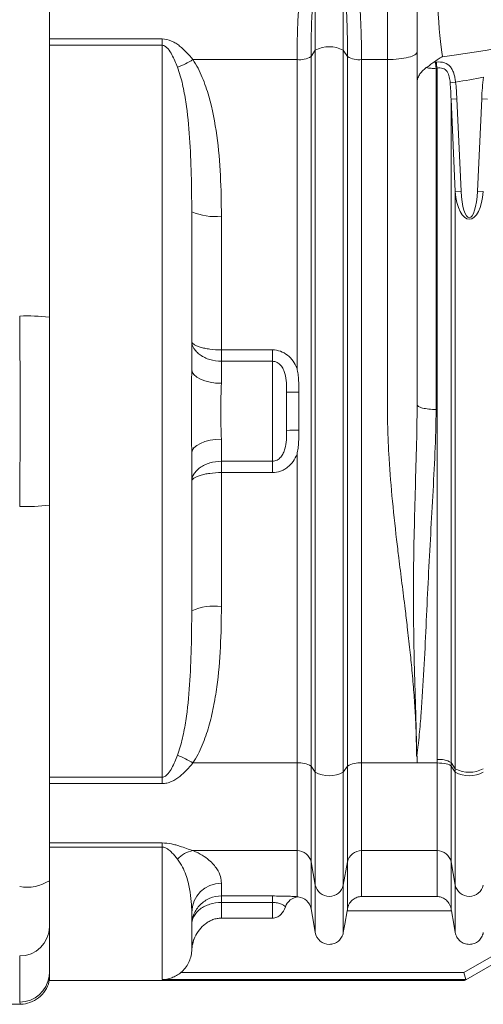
# Model space of a CAD drawing. Header units: millimetres. Extents: x 133 to 1049, y -79 to 877.
# Tile 12 of 28: x 370 to 409, y 639 to 722. Entities that reach past the tile are written whole.
import ezdxf

# ---------------------------------------------------------------- set-up
doc = ezdxf.new("R2010")
doc.units = ezdxf.units.MM

msp = doc.modelspace()

# ---------------------------------------------------------------- linework, layer by layer
at = {"color": 7, "linetype": 'Continuous', "lineweight": 15}
for p, q in [((403.159, 717.122), (403.159, 730.048)), ((372.159, 728.984), (372.159, 697.317)), ((394.577, 726.42), (394.577, 719.84)), ((396.941, 726.42), (396.941, 719.84)), ((400.659, 719.053), (400.659, 726.444)), ((372.159, 720.796), (381.659, 720.796)), ((381.659, 720.257), (372.159, 720.257)), ((381.659, 720.796), (381.659, 720.257)), ((381.659, 658.522), (381.659, 720.257)), ((394.222, 719.313), (394.577, 719.84)), ((394.222, 719.313), (394.222, 659.466)), ((394.577, 719.84), (394.577, 658.939)), ((396.941, 719.84), (396.941, 658.939)), ((396.941, 719.84), (397.296, 719.313)), ((397.296, 659.466), (397.296, 719.313)), ((393.04, 719.053), (384.263, 719.053)), ((393.04, 693.019), (393.04, 719.053)), ((398.478, 719.053), (398.478, 659.725)), ((400.659, 719.053), (398.478, 719.053)), ((404.759, 718.319), (404.759, 689.541)), ((404.84, 660.013), (404.84, 718.329)), ((403.159, 689.954), (403.159, 717.122)), ((405.946, 717.095), (406.407, 717.145)), ((406.022, 715.715), (406.514, 715.737)), ((406.377, 707.921), (406.022, 715.715)), ((406.022, 715.715), (406.022, 659.757)), ((406.514, 715.737), (406.87, 707.943)), ((408.248, 707.943), (408.604, 715.737)), ((409.096, 715.715), (408.604, 715.737)), ((406.377, 707.921), (406.87, 707.943)), ((406.377, 659.235), (406.377, 707.921)), ((408.741, 707.921), (408.248, 707.943)), ((384.159, 706.221), (384.159, 692.929)), ((386.659, 705.858), (386.659, 694.564)), ((372.159, 681.462), (372.159, 697.317)), ((386.659, 693.607), (386.659, 694.564)), ((386.659, 694.564), (390.959, 694.564)), ((390.959, 693.607), (390.959, 694.564)), ((386.659, 693.607), (386.659, 691.749)), ((390.959, 693.607), (386.659, 693.607)), ((390.959, 685.172), (390.959, 693.607)), ((392.159, 691.007), (392.159, 687.772)), ((393.199, 687.789), (393.199, 690.99)), ((386.659, 687.029), (386.659, 685.172)), ((384.159, 685.849), (384.159, 672.558)), ((386.659, 685.172), (390.959, 685.172)), ((386.659, 685.172), (386.659, 684.215)), ((390.959, 685.172), (390.959, 684.215)), ((393.04, 659.725), (393.04, 685.759)), ((386.659, 684.215), (386.659, 672.921)), ((390.959, 684.215), (386.659, 684.215)), ((372.159, 681.462), (372.159, 649.795)), ((403.113, 660.302), (403.109, 660.304)), ((403.159, 660.302), (403.113, 660.302)), ((403.159, 660.302), (403.159, 659.725)), ((393.04, 659.725), (384.263, 659.725)), ((393.04, 652.334), (393.04, 659.725)), ((394.222, 659.466), (394.577, 658.939)), ((394.222, 659.466), (394.222, 651.377)), ((396.941, 658.939), (397.296, 659.466)), ((397.296, 651.377), (397.296, 659.466)), ((403.159, 659.725), (398.478, 659.725)), ((398.478, 659.725), (398.478, 652.334)), ((404.84, 659.725), (403.159, 659.725)), ((404.84, 652.334), (404.84, 659.725)), ((406.022, 659.757), (406.377, 659.235)), ((406.022, 659.466), (406.377, 658.939)), ((406.022, 659.466), (406.022, 651.377)), ((394.577, 658.939), (394.577, 649.431)), ((396.941, 658.939), (396.941, 649.431)), ((406.377, 658.939), (406.377, 659.235)), ((406.377, 649.431), (406.377, 658.939)), ((372.159, 658.522), (381.659, 658.522)), ((381.659, 657.982), (372.159, 657.982)), ((381.659, 657.982), (381.659, 658.522)), ((372.159, 652.976), (381.659, 652.976)), ((381.659, 652.976), (381.659, 652.631)), ((381.659, 652.631), (372.159, 652.631)), ((381.659, 641.451), (381.659, 652.631)), ((393.04, 652.334), (384.263, 652.334)), ((393.04, 648.447), (393.04, 652.334)), ((404.84, 652.334), (398.478, 652.334)), ((398.478, 652.334), (398.478, 648.465)), ((404.84, 648.465), (404.84, 652.334)), ((394.222, 651.377), (394.577, 649.431)), ((394.222, 651.377), (394.222, 647.437)), ((396.941, 649.431), (397.296, 651.377)), ((397.296, 647.437), (397.296, 651.377)), ((406.022, 651.377), (406.377, 649.431)), ((406.022, 651.377), (406.022, 647.437)), ((372.159, 649.795), (372.159, 645.899)), ((386.659, 649.59), (386.659, 648.507)), ((394.577, 645.42), (394.577, 649.431)), ((396.941, 645.42), (396.941, 649.431)), ((406.377, 649.431), (406.377, 645.42)), ((386.659, 648.507), (390.959, 648.507)), ((386.659, 647.953), (386.659, 648.507)), ((386.659, 647.953), (386.659, 646.639)), ((390.959, 647.953), (386.659, 647.953)), ((390.959, 647.953), (390.959, 648.507)), ((390.959, 646.639), (390.959, 647.953)), ((398.478, 648.465), (404.84, 648.465)), ((384.159, 647.117), (384.159, 644.027)), ((406.052, 647.266), (397.266, 647.266)), ((390.959, 646.639), (386.659, 646.639)), ((372.159, 645.899), (372.159, 642.048)), ((407.103, 642.05), (412.194, 644.989)), ((412.355, 644.389), (407.263, 641.449)), ((369.659, 639.55), (369.659, 643.45)), ((372.14, 641.741), (372.159, 642.048)), ((383.243, 642.05), (407.103, 642.05)), ((407.264, 641.451), (407.103, 642.05)), ((372.159, 641.389), (372.159, 641.926)), ((372.159, 641.389), (407.159, 641.389)), ((407.264, 641.451), (381.659, 641.451)), ((407.263, 641.449), (407.159, 641.389)), ((364.659, 639.389), (369.686, 639.389))]:
    msp.add_line(p, q, dxfattribs=at)
at = {"color": 8, "linetype": 'Continuous', "lineweight": 15}
msp.add_line((369.686, 639.45), (369.659, 639.55), dxfattribs=at)
at = {"color": 7, "linetype": 'Continuous', "lineweight": 15, "flags": 128}
for points in [[(386.659, 691.749), (386.171, 691.772), (385.702, 691.839), (385.27, 691.948), (384.891, 692.095), (384.58, 692.274), (384.349, 692.478), (384.207, 692.699), (384.159, 692.929)], [(386.659, 687.029), (386.171, 687.007), (385.702, 686.94), (385.27, 686.831), (384.891, 686.684), (384.58, 686.505), (384.349, 686.301), (384.207, 686.08), (384.159, 685.849)], [(394.222, 647.437), (394.45, 646.139), (394.577, 645.42)], [(396.941, 645.42), (397.068, 646.139), (397.266, 647.266)], [(406.377, 645.42), (406.25, 646.139), (406.052, 647.266)]]:
    msp.add_lwpolyline(points, dxfattribs=at)
at = {"color": 7, "linetype": 'Continuous', "lineweight": 15}
for centre, radius, start, end in [((395.759, 717.609), 2.525, 62.09131, 117.90869), ((393.255, 720.895), 1.854, 263.33055, 301.40839), ((398.263, 720.895), 1.854, 238.59161, 276.66945), ((380.144, 725.713), 7.831, 291.08463, 301.73703), ((416.715, 719.902), 12.06, 185.10002, 187.54297), ((416.738, 719.913), 12.003, 185.1351, 187.58701), ((386.047, 710.437), 4.62, 245.87839, 277.6099), ((370.283, 681.771), 15.658, 83.11899, 92.28385), ((392.962, 708.522), 17.534, 267.3761, 270.77688), ((392.962, 670.256), 17.534, 89.22312, 92.6239), ((370.283, 697.007), 15.658, 267.71615, 276.88101), ((386.047, 668.341), 4.62, 82.3901, 114.12161), ((380.144, 653.065), 7.831, 58.26297, 68.91537), ((393.255, 657.883), 1.854, 58.59161, 96.66945), ((398.263, 657.883), 1.854, 83.33055, 121.40839), ((405.055, 658.157), 1.868, 58.86571, 96.62842), ((395.759, 661.17), 2.525, 242.09131, 297.90869), ((407.559, 661.49), 2.546, 242.34351, 297.65649), ((407.559, 661.17), 2.525, 242.09131, 297.90869), ((384.691, 650.024), 2.35, 100.4989, 137.42652), ((393.056, 651.146), 1.189, 11.22851, 90.7611), ((398.462, 651.146), 1.189, 89.2389, 168.77149), ((404.856, 651.146), 1.189, 11.22851, 90.7611), ((370.259, 652.787), 3.545, 260.25644, 302.41603), ((386.646, 647.104), 2.487, 89.69684, 179.6936), ((395.759, 649.675), 1.207, 191.68204, 348.31796), ((407.559, 649.675), 1.207, 191.68204, 348.31796), ((369.684, 645.925), 2.475, 269.41848, 359.40643), ((386.156, 644.021), 1.997, 149.46766, 179.81478)]:
    msp.add_arc(centre, radius, start, end, dxfattribs=at)
at = {"color": 8, "linetype": 'Continuous', "lineweight": 15}
msp.add_arc((369.66, 642.05), 2.499, 269.97888, 352.89584, dxfattribs=at)
at = {"color": 7, "linetype": 'Continuous', "lineweight": 15}
for centre, major_axis, ratio, start_param, end_param in [((390.443, 728.389), (35.693, 0), 0.280171, 5.141808, 7.034298), ((405.659, 728.389), (0, 10), 0.085505, 1.437704, 2.712174), ((390.443, 728.389), (-36.548, 0), 0.34202, 2.022833, 2.09586), ((410.278, 714.596), (0, -6.568), 0.258819, 4.242042, 4.537856), ((404.84, 714.596), (0, 6.439), 0.186368, 4.886922, 5.110831), ((404.84, 714.596), (0, 6.568), 0.258819, 4.886922, 5.110831), ((407.559, 708.413), (0, 2.834), 0.42343, 1.745329, 4.537856), ((407.559, 708.413), (0, 2.705), 0.258819, 1.745329, 4.537856)]:
    msp.add_ellipse(centre, major_axis=major_axis, ratio=ratio, start_param=start_param, end_param=end_param, dxfattribs=at)
for points, knots in [([(394.577, 726.42), (394.527, 726.047), (394.481, 725.611), (394.417, 724.866), (394.396, 724.602), (394.358, 724.044), (394.34, 723.749), (394.292, 722.837), (394.266, 722.186), (394.24, 721.148), (394.233, 720.79), (394.224, 720.061), (394.222, 719.69), (394.222, 719.313)], [0, 0, 0, 0, 0.25, 0.25, 0.375, 0.375, 0.5, 0.5, 0.75, 0.75, 0.875, 0.875, 1, 1, 1, 1]), ([(397.296, 719.313), (397.296, 719.69), (397.294, 720.061), (397.285, 720.79), (397.278, 721.148), (397.252, 722.186), (397.226, 722.837), (397.178, 723.749), (397.16, 724.044), (397.122, 724.602), (397.101, 724.866), (397.037, 725.611), (396.991, 726.047), (396.941, 726.42)], [0, 0, 0, 0, 0.125, 0.125, 0.25, 0.25, 0.5, 0.5, 0.625, 0.625, 0.75, 0.75, 1, 1, 1, 1]), ([(393.04, 719.053), (393.04, 719.401), (393.042, 719.743), (393.051, 720.413), (393.058, 720.743), (393.084, 721.697), (393.11, 722.294), (393.158, 723.13), (393.176, 723.4), (393.214, 723.912), (393.234, 724.153), (393.298, 724.833), (393.345, 725.23), (393.395, 725.569)], [0, 0, 0, 0, 0.125, 0.125, 0.25, 0.25, 0.5, 0.5, 0.625, 0.625, 0.75, 0.75, 1, 1, 1, 1]), ([(398.123, 725.569), (398.173, 725.23), (398.22, 724.833), (398.284, 724.153), (398.304, 723.912), (398.342, 723.4), (398.36, 723.13), (398.408, 722.294), (398.434, 721.697), (398.46, 720.743), (398.467, 720.413), (398.476, 719.743), (398.478, 719.401), (398.478, 719.053)], [0, 0, 0, 0, 0.25, 0.25, 0.375, 0.375, 0.5, 0.5, 0.75, 0.75, 0.875, 0.875, 1, 1, 1, 1]), ([(381.659, 720.796), (381.938, 720.796), (382.209, 720.726), (382.581, 720.561), (382.701, 720.496), (382.929, 720.353), (383.037, 720.276), (383.352, 720.031), (383.546, 719.85), (383.918, 719.467), (384.095, 719.264), (384.263, 719.053)], [0, 0, 0, 0, 0.25, 0.25, 0.375, 0.375, 0.5, 0.5, 0.75, 0.75, 1, 1, 1, 1]), ([(382.961, 718.407), (382.821, 718.773), (382.67, 719.129), (382.393, 719.633), (382.293, 719.796), (382.104, 720.021), (382.036, 720.092), (381.871, 720.209), (381.769, 720.257), (381.659, 720.257)], [0, 0, 0, 0, 0.5, 0.5, 0.75, 0.75, 0.875, 0.875, 1, 1, 1, 1]), ([(400.659, 719.053), (400.986, 719.053), (401.313, 719.07), (401.918, 719.136), (402.195, 719.184), (402.658, 719.305), (402.843, 719.378), (403.094, 719.536), (403.159, 719.621), (403.159, 719.707)], [0, 0, 0, 0, 0.25, 0.25, 0.5, 0.5, 0.75, 0.75, 1, 1, 1, 1]), ([(404.57, 718.822), (404.688, 718.915), (404.808, 719.001), (405.053, 719.159), (405.178, 719.232), (405.303, 719.297)], [0, 0, 0, 0, 0.5, 0.5, 1, 1, 1, 1]), ([(384.159, 706.221), (384.159, 707.278), (384.149, 708.325), (384.096, 710.403), (384.053, 711.432), (383.911, 713.472), (383.814, 714.482), (383.585, 715.982), (383.496, 716.478), (383.272, 717.455), (383.14, 717.937), (382.961, 718.407)], [0, 0, 0, 0, 0.25, 0.25, 0.5, 0.5, 0.75, 0.75, 0.875, 0.875, 1, 1, 1, 1]), ([(384.263, 719.053), (384.579, 718.576), (384.831, 718.072), (385.265, 717.034), (385.446, 716.499), (385.915, 714.862), (386.122, 713.755), (386.426, 711.525), (386.52, 710.401), (386.637, 708.139), (386.659, 707.001), (386.659, 705.858)], [0, 0, 0, 0, 0.125, 0.125, 0.25, 0.25, 0.5, 0.5, 0.75, 0.75, 1, 1, 1, 1]), ([(403.109, 660.302), (403.108, 660.539), (403.105, 661.015), (403.092, 661.732), (403.071, 662.453), (403.042, 663.178), (402.988, 664.247), (402.89, 665.7), (402.736, 667.486), (402.548, 669.331), (402.352, 671.06), (402.126, 672.928), (401.884, 674.87), (401.642, 676.816), (401.346, 679.277), (401.029, 682.208), (400.792, 685.236), (400.686, 687.614), (400.663, 688.902), (400.66, 689.608), (400.659, 689.776), (400.659, 689.922), (400.659, 690.154), (400.659, 690.474), (400.659, 690.88), (400.659, 691.372), (400.659, 691.952), (400.659, 692.617), (400.659, 693.37), (400.659, 694.209), (400.659, 695.134), (400.659, 696.145), (400.659, 697.242), (400.659, 698.425), (400.659, 699.694), (400.659, 701.047), (400.659, 702.485), (400.659, 704.006), (400.659, 705.611), (400.659, 707.298), (400.659, 709.066), (400.659, 710.915), (400.659, 712.843), (400.659, 714.848), (400.659, 716.929), (400.659, 718.336), (400.659, 719.053)], [0, 0, 0, 0, 0.012366, 0.024788, 0.037267, 0.049807, 0.062406, 0.092616, 0.124957, 0.154556, 0.187679, 0.213851, 0.250508, 0.287165, 0.313338, 0.376057, 0.436094, 0.466441, 0.495995, 0.501008, 0.502002, 0.504453, 0.508359, 0.513721, 0.520539, 0.528813, 0.538542, 0.549728, 0.562369, 0.576466, 0.592018, 0.609027, 0.627491, 0.647411, 0.668787, 0.691618, 0.715905, 0.741649, 0.768847, 0.797502, 0.827612, 0.859178, 0.8922, 0.926678, 0.962611, 1, 1, 1, 1]), ([(403.935, 718.371), (403.804, 718.276), (403.688, 718.174), (403.495, 717.97), (403.415, 717.866), (403.287, 717.654), (403.239, 717.547), (403.191, 717.388), (403.179, 717.335), (403.163, 717.228), (403.159, 717.175), (403.159, 717.122)], [0, 0, 0, 0, 0.25, 0.25, 0.5, 0.5, 0.75, 0.75, 0.875, 0.875, 1, 1, 1, 1]), ([(403.935, 718.371), (404.028, 718.438), (404.136, 718.516), (404.303, 718.632), (404.36, 718.671), (404.47, 718.747), (404.524, 718.785), (404.57, 718.822)], [0, 0, 0, 0, 0.5, 0.5, 0.75, 0.75, 1, 1, 1, 1]), ([(404.759, 718.319), (404.614, 718.307), (404.472, 718.306), (404.194, 718.325), (404.06, 718.344), (403.935, 718.371)], [0, 0, 0, 0, 0.5, 0.5, 1, 1, 1, 1]), ([(404.783, 718.839), (405.023, 718.867), (405.262, 718.85), (405.677, 718.711), (405.849, 718.589), (406.046, 718.344), (406.102, 718.251), (406.197, 718.054), (406.237, 717.95), (406.303, 717.729), (406.33, 717.614), (406.375, 717.382), (406.392, 717.264), (406.407, 717.145)], [0, 0, 0, 0, 0.25, 0.25, 0.5, 0.5, 0.625, 0.625, 0.75, 0.75, 0.875, 0.875, 1, 1, 1, 1]), ([(405.946, 717.095), (405.933, 717.262), (405.912, 717.429), (405.857, 717.673), (405.834, 717.752), (405.776, 717.902), (405.74, 717.975), (405.652, 718.105), (405.599, 718.162), (405.474, 718.255), (405.404, 718.289), (405.177, 718.357), (405.007, 718.357), (404.84, 718.329)], [0, 0, 0, 0, 0.25, 0.25, 0.375, 0.375, 0.5, 0.5, 0.625, 0.625, 0.75, 0.75, 1, 1, 1, 1]), ([(369.659, 681.361), (369.659, 682.699), (369.675, 684.037), (369.7, 686.714), (369.709, 688.052), (369.709, 690.728), (369.7, 692.066), (369.675, 694.742), (369.659, 696.08), (369.659, 697.417)], [0, 0, 0, 0, 0.25, 0.25, 0.5, 0.5, 0.75, 0.75, 1, 1, 1, 1]), ([(386.659, 693.607), (386.324, 693.607), (385.992, 693.656), (385.536, 693.794), (385.389, 693.852), (385.117, 693.983), (384.992, 694.057), (384.761, 694.221), (384.658, 694.31), (384.481, 694.495), (384.405, 694.592), (384.221, 694.897), (384.159, 695.106), (384.159, 695.314)], [0, 0, 0, 0, 0.25, 0.25, 0.375, 0.375, 0.5, 0.5, 0.625, 0.625, 0.75, 0.75, 1, 1, 1, 1]), ([(386.659, 694.564), (386.323, 694.564), (385.991, 694.585), (385.535, 694.645), (385.388, 694.67), (385.116, 694.727), (384.991, 694.759), (384.761, 694.83), (384.658, 694.869), (384.481, 694.95), (384.406, 694.993), (384.221, 695.127), (384.159, 695.22), (384.159, 695.314)], [0, 0, 0, 0, 0.25, 0.25, 0.375, 0.375, 0.5, 0.5, 0.625, 0.625, 0.75, 0.75, 1, 1, 1, 1]), ([(393.04, 693.019), (392.953, 693.23), (392.844, 693.431), (392.573, 693.805), (392.416, 693.972), (392.052, 694.257), (391.852, 694.369), (391.416, 694.524), (391.191, 694.564), (390.959, 694.564)], [0, 0, 0, 0, 0.25, 0.25, 0.5, 0.5, 0.75, 0.75, 1, 1, 1, 1]), ([(390.959, 693.607), (391.028, 693.607), (391.095, 693.598), (391.227, 693.565), (391.292, 693.54), (391.473, 693.447), (391.577, 693.36), (391.752, 693.16), (391.823, 693.047), (391.937, 692.811), (391.981, 692.689), (392.085, 692.313), (392.118, 692.053), (392.155, 691.534), (392.159, 691.272), (392.159, 691.007)], [0, 0, 0, 0, 0.0625, 0.0625, 0.125, 0.125, 0.25, 0.25, 0.375, 0.375, 0.5, 0.5, 0.75, 0.75, 1, 1, 1, 1]), ([(384.159, 685.849), (384.159, 686.424), (384.15, 687.008), (384.136, 688.193), (384.131, 688.793), (384.131, 689.987), (384.136, 690.587), (384.15, 691.771), (384.159, 692.354), (384.159, 692.929)], [0, 0, 0, 0, 0.25, 0.25, 0.5, 0.5, 0.75, 0.75, 1, 1, 1, 1]), ([(393.199, 690.99), (393.199, 691.33), (393.193, 691.67), (393.158, 692.178), (393.142, 692.347), (393.1, 692.684), (393.073, 692.853), (393.04, 693.019)], [0, 0, 0, 0, 0.5, 0.5, 0.75, 0.75, 1, 1, 1, 1]), ([(386.659, 691.749), (386.659, 691.384), (386.642, 691.004), (386.62, 690.41), (386.614, 690.206), (386.605, 689.798), (386.602, 689.594), (386.602, 689.186), (386.605, 688.983), (386.614, 688.576), (386.62, 688.372), (386.642, 687.775), (386.659, 687.394), (386.659, 687.029)], [0, 0, 0, 0, 0.25, 0.25, 0.375, 0.375, 0.5, 0.5, 0.625, 0.625, 0.75, 0.75, 1, 1, 1, 1]), ([(403.109, 660.304), (403.111, 660.306), (403.109, 660.309), (403.109, 660.313), (403.109, 660.32), (403.109, 660.337), (403.11, 660.371), (403.11, 660.399), (403.11, 660.456), (403.11, 660.495), (403.11, 660.609), (403.11, 660.686), (403.109, 660.915), (403.108, 661.068), (403.104, 661.527), (403.099, 661.833), (403.08, 662.753), (403.063, 663.367), (403.008, 665.211), (402.967, 666.443), (402.903, 668.91), (402.879, 670.145), (402.852, 672.614), (402.85, 673.849), (402.872, 677.555), (402.929, 680.026), (403.034, 683.74), (403.071, 684.979), (403.134, 687.463), (403.159, 688.708), (403.159, 689.955)], [0, 0, 0, 0, 0.000244, 0.000244, 0.000488, 0.000977, 0.001953, 0.003906, 0.003906, 0.007812, 0.007812, 0.015625, 0.015625, 0.03125, 0.03125, 0.0625, 0.0625, 0.125, 0.125, 0.25, 0.25, 0.375, 0.375, 0.5, 0.5, 0.75, 0.75, 0.875, 0.875, 1, 1, 1, 1]), ([(404.759, 689.541), (404.759, 688.32), (404.719, 687.1), (404.615, 684.661), (404.549, 683.442), (404.414, 681.005), (404.345, 679.786), (404.213, 677.349), (404.086, 674.911), (403.971, 672.472), (403.856, 670.034), (403.799, 668.815), (403.668, 666.377), (403.595, 665.159), (403.455, 663.333), (403.403, 662.725), (403.314, 661.813), (403.282, 661.51), (403.23, 661.055), (403.212, 660.903), (403.183, 660.676), (403.173, 660.6), (403.156, 660.487), (403.15, 660.449), (403.14, 660.393), (403.137, 660.374), (403.13, 660.346), (403.128, 660.337), (403.122, 660.319), (403.12, 660.308), (403.113, 660.302)], [0, 0, 0, 0, 0.125, 0.125, 0.25, 0.25, 0.375, 0.375, 0.5, 0.625, 0.625, 0.75, 0.75, 0.875, 0.875, 0.9375, 0.9375, 0.96875, 0.96875, 0.984375, 0.984375, 0.992188, 0.992188, 0.996094, 0.996094, 0.998047, 0.998047, 0.999023, 0.999023, 1, 1, 1, 1]), ([(404.759, 689.541), (404.55, 689.541), (404.34, 689.551), (403.953, 689.593), (403.776, 689.624), (403.479, 689.7), (403.361, 689.746), (403.201, 689.846), (403.159, 689.901), (403.159, 689.955)], [0, 0, 0, 0, 0.25, 0.25, 0.5, 0.5, 0.75, 0.75, 1, 1, 1, 1]), ([(392.159, 687.772), (392.159, 687.507), (392.155, 687.245), (392.118, 686.728), (392.085, 686.47), (391.982, 686.092), (391.938, 685.969), (391.824, 685.733), (391.753, 685.62), (391.58, 685.421), (391.475, 685.333), (391.234, 685.208), (391.097, 685.172), (390.959, 685.172)], [0, 0, 0, 0, 0.25, 0.25, 0.5, 0.5, 0.625, 0.625, 0.75, 0.75, 0.875, 0.875, 1, 1, 1, 1]), ([(393.199, 687.789), (393.199, 687.448), (393.193, 687.108), (393.158, 686.601), (393.142, 686.432), (393.1, 686.095), (393.073, 685.926), (393.04, 685.759)], [0, 0, 0, 0, 0.5, 0.5, 0.75, 0.75, 1, 1, 1, 1]), ([(386.659, 685.172), (386.324, 685.172), (385.992, 685.122), (385.536, 684.984), (385.389, 684.927), (385.117, 684.796), (384.992, 684.722), (384.761, 684.558), (384.658, 684.469), (384.481, 684.284), (384.405, 684.187), (384.221, 683.882), (384.159, 683.673), (384.159, 683.465)], [0, 0, 0, 0, 0.25, 0.25, 0.375, 0.375, 0.5, 0.5, 0.625, 0.625, 0.75, 0.75, 1, 1, 1, 1]), ([(390.959, 684.215), (391.191, 684.215), (391.422, 684.256), (391.744, 684.371), (391.847, 684.419), (392.048, 684.53), (392.145, 684.595), (392.415, 684.806), (392.572, 684.972), (392.843, 685.346), (392.952, 685.547), (393.04, 685.759)], [0, 0, 0, 0, 0.25, 0.25, 0.375, 0.375, 0.5, 0.5, 0.75, 0.75, 1, 1, 1, 1]), ([(386.659, 684.215), (386.323, 684.215), (385.991, 684.193), (385.535, 684.133), (385.388, 684.109), (385.116, 684.052), (384.991, 684.02), (384.761, 683.948), (384.658, 683.91), (384.481, 683.829), (384.406, 683.786), (384.221, 683.651), (384.159, 683.558), (384.159, 683.465)], [0, 0, 0, 0, 0.25, 0.25, 0.375, 0.375, 0.5, 0.5, 0.625, 0.625, 0.75, 0.75, 1, 1, 1, 1]), ([(386.659, 672.921), (386.659, 671.777), (386.637, 670.639), (386.52, 668.376), (386.426, 667.251), (386.198, 665.577), (386.107, 665.021), (385.886, 663.914), (385.756, 663.361), (385.445, 662.274), (385.264, 661.742), (384.83, 660.706), (384.579, 660.203), (384.263, 659.725)], [0, 0, 0, 0, 0.25, 0.25, 0.5, 0.5, 0.625, 0.625, 0.75, 0.75, 0.875, 0.875, 1, 1, 1, 1]), ([(382.961, 660.372), (383.14, 660.842), (383.272, 661.323), (383.495, 662.298), (383.585, 662.792), (383.813, 664.289), (383.911, 665.301), (384.053, 667.342), (384.096, 668.372), (384.149, 670.452), (384.159, 671.501), (384.159, 672.558)], [0, 0, 0, 0, 0.125, 0.125, 0.25, 0.25, 0.5, 0.5, 0.75, 0.75, 1, 1, 1, 1]), ([(381.659, 658.522), (381.714, 658.522), (381.767, 658.533), (381.865, 658.571), (381.909, 658.597), (382.033, 658.685), (382.103, 658.756), (382.291, 658.98), (382.393, 659.146), (382.671, 659.65), (382.821, 660.006), (382.961, 660.372)], [0, 0, 0, 0, 0.0625, 0.0625, 0.125, 0.125, 0.25, 0.25, 0.5, 0.5, 1, 1, 1, 1]), ([(384.263, 659.725), (384.095, 659.515), (383.919, 659.313), (383.549, 658.931), (383.355, 658.751), (382.934, 658.422), (382.707, 658.274), (382.333, 658.107), (382.204, 658.062), (381.937, 658), (381.798, 657.982), (381.659, 657.982)], [0, 0, 0, 0, 0.25, 0.25, 0.5, 0.5, 0.75, 0.75, 0.875, 0.875, 1, 1, 1, 1]), ([(404.84, 659.725), (405.119, 659.725), (405.397, 659.698), (405.825, 659.604), (405.973, 659.538), (406.022, 659.466)], [0, 0, 0, 0, 0.5, 0.5, 1, 1, 1, 1]), ([(381.659, 652.976), (381.938, 652.976), (382.209, 652.943), (382.581, 652.868), (382.701, 652.84), (382.929, 652.779), (383.037, 652.747), (383.352, 652.649), (383.546, 652.582), (383.918, 652.453), (384.095, 652.391), (384.263, 652.334)], [0, 0, 0, 0, 0.25, 0.25, 0.375, 0.375, 0.5, 0.5, 0.75, 0.75, 1, 1, 1, 1]), ([(382.961, 651.614), (382.821, 651.787), (382.67, 651.973), (382.393, 652.254), (382.293, 652.35), (382.104, 652.485), (382.036, 652.528), (381.871, 652.601), (381.769, 652.631), (381.659, 652.631)], [0, 0, 0, 0, 0.5, 0.5, 0.75, 0.75, 0.875, 0.875, 1, 1, 1, 1]), ([(384.263, 652.334), (384.579, 652.205), (384.831, 652.072), (385.265, 651.806), (385.446, 651.673), (385.915, 651.279), (386.122, 651.03), (386.426, 650.563), (386.52, 650.345), (386.637, 649.943), (386.659, 649.758), (386.659, 649.59)], [0, 0, 0, 0, 0.125, 0.125, 0.25, 0.25, 0.5, 0.5, 0.75, 0.75, 1, 1, 1, 1]), ([(384.159, 647.117), (384.159, 647.399), (384.149, 647.706), (384.096, 648.367), (384.053, 648.722), (383.911, 649.478), (383.814, 649.879), (383.585, 650.513), (383.496, 650.729), (383.272, 651.168), (383.14, 651.391), (382.961, 651.614)], [0, 0, 0, 0, 0.25, 0.25, 0.5, 0.5, 0.75, 0.75, 0.875, 0.875, 1, 1, 1, 1]), ([(386.659, 648.507), (386.323, 648.507), (385.991, 648.44), (385.535, 648.25), (385.388, 648.171), (385.116, 647.988), (384.991, 647.885), (384.761, 647.654), (384.658, 647.528), (384.481, 647.262), (384.406, 647.121), (384.221, 646.674), (384.159, 646.361), (384.159, 646.041)], [0, 0, 0, 0, 0.25, 0.25, 0.375, 0.375, 0.5, 0.5, 0.625, 0.625, 0.75, 0.75, 1, 1, 1, 1]), ([(386.659, 647.953), (386.324, 647.953), (385.992, 647.904), (385.536, 647.764), (385.389, 647.706), (385.117, 647.569), (384.992, 647.491), (384.761, 647.315), (384.658, 647.219), (384.481, 647.013), (384.405, 646.903), (384.221, 646.551), (384.159, 646.3), (384.159, 646.041)], [0, 0, 0, 0, 0.25, 0.25, 0.375, 0.375, 0.5, 0.5, 0.625, 0.625, 0.75, 0.75, 1, 1, 1, 1]), ([(393.04, 648.447), (392.953, 648.454), (392.844, 648.461), (392.573, 648.475), (392.416, 648.482), (392.052, 648.494), (391.852, 648.499), (391.416, 648.505), (391.191, 648.507), (390.959, 648.507)], [0, 0, 0, 0, 0.25, 0.25, 0.5, 0.5, 0.75, 0.75, 1, 1, 1, 1]), ([(390.959, 647.953), (391.036, 647.953), (391.111, 647.95), (391.257, 647.938), (391.328, 647.929), (391.523, 647.897), (391.633, 647.865), (391.811, 647.794), (391.88, 647.754), (391.988, 647.67), (392.027, 647.627), (392.057, 647.583)], [0, 0, 0, 0, 0.125, 0.125, 0.25, 0.25, 0.5, 0.5, 0.75, 0.75, 1, 1, 1, 1]), ([(393.136, 648.425), (392.895, 648.406), (392.661, 648.317), (392.276, 648.02), (392.131, 647.816), (392.057, 647.583)], [0, 0, 0, 0, 0.5, 0.5, 1, 1, 1, 1]), ([(394.222, 647.437), (394.176, 647.695), (394.042, 647.939), (393.653, 648.293), (393.4, 648.404), (393.136, 648.425)], [0, 0, 0, 0, 0.5, 0.5, 1, 1, 1, 1]), ([(397.296, 647.437), (397.311, 647.523), (397.335, 647.603), (397.396, 647.755), (397.433, 647.827), (397.559, 648.022), (397.661, 648.127), (397.878, 648.293), (397.996, 648.355), (398.233, 648.438), (398.356, 648.461), (398.478, 648.465)], [0, 0, 0, 0, 0.125, 0.125, 0.25, 0.25, 0.5, 0.5, 0.75, 0.75, 1, 1, 1, 1]), ([(406.022, 647.437), (406.007, 647.523), (405.983, 647.603), (405.922, 647.755), (405.885, 647.827), (405.759, 648.022), (405.657, 648.127), (405.44, 648.293), (405.322, 648.355), (405.084, 648.438), (404.962, 648.461), (404.84, 648.465)], [0, 0, 0, 0, 0.125, 0.125, 0.25, 0.25, 0.5, 0.5, 0.75, 0.75, 1, 1, 1, 1]), ([(390.959, 646.639), (391.089, 646.639), (391.221, 646.667), (391.462, 646.769), (391.575, 646.845), (391.854, 647.109), (391.981, 647.34), (392.057, 647.583)], [0, 0, 0, 0, 0.25, 0.25, 0.5, 0.5, 1, 1, 1, 1]), ([(386.659, 646.639), (386.539, 646.639), (386.417, 646.628), (386.18, 646.585), (386.064, 646.553), (385.838, 646.471), (385.727, 646.419), (385.516, 646.302), (385.416, 646.236), (384.937, 645.87), (384.635, 645.474), (384.436, 645.036)], [0, 0, 0, 0, 0.125, 0.125, 0.25, 0.25, 0.375, 0.375, 0.5, 0.5, 1, 1, 1, 1]), ([(394.577, 645.42), (394.626, 645.144), (394.773, 644.889), (395.202, 644.528), (395.481, 644.428), (395.899, 644.428), (396.039, 644.452), (396.301, 644.548), (396.424, 644.619), (396.637, 644.798), (396.728, 644.907), (396.868, 645.149), (396.916, 645.282), (396.941, 645.42)], [0, 0, 0, 0, 0.25, 0.25, 0.5, 0.5, 0.625, 0.625, 0.75, 0.75, 0.875, 0.875, 1, 1, 1, 1]), ([(408.741, 645.42), (408.716, 645.282), (408.668, 645.149), (408.528, 644.907), (408.438, 644.799), (408.224, 644.619), (408.102, 644.548), (407.838, 644.452), (407.7, 644.428), (407.419, 644.428), (407.282, 644.452), (407.017, 644.548), (406.894, 644.619), (406.681, 644.798), (406.589, 644.908), (406.45, 645.148), (406.401, 645.283), (406.377, 645.42)], [0, 0, 0, 0, 0.125, 0.125, 0.25, 0.25, 0.375, 0.375, 0.5, 0.5, 0.625, 0.625, 0.75, 0.75, 0.875, 0.875, 1, 1, 1, 1]), ([(383.243, 642.05), (383.515, 642.273), (383.738, 642.553), (383.973, 643.025), (384.035, 643.188), (384.122, 643.527), (384.149, 643.704), (384.157, 643.878)], [0, 0, 0, 0, 0.5, 0.5, 0.75, 0.75, 1, 1, 1, 1]), ([(383.243, 642.05), (383.124, 641.952), (382.999, 641.867), (382.74, 641.719), (382.608, 641.658), (382.209, 641.51), (381.932, 641.458), (381.659, 641.451)], [0, 0, 0, 0, 0.25, 0.25, 0.5, 0.5, 1, 1, 1, 1]), ([(369.681, 639.399), (369.708, 639.396), (369.973, 639.364), (370.544, 639.5), (371.275, 639.879), (371.829, 640.503), (372.114, 641.082), (372.145, 641.411), (372.152, 641.488)], [0, 0, 0, 0, 0.0253369, 0.24347, 0.4757587, 0.7127462, 0.93327, 1, 1, 1, 1])]:
    msp.add_open_spline(points, degree=3, knots=knots, dxfattribs=at)
for points in [[(404.57, 718.822), (404.614, 718.822), (404.658, 718.825), (404.702, 718.83)], [(404.702, 718.83), (404.729, 718.833), (404.756, 718.836), (404.783, 718.839)], [(404.84, 718.329), (404.813, 718.325), (404.786, 718.322), (404.759, 718.319)], [(404.84, 659.725), (404.84, 659.821), (404.84, 659.917), (404.84, 660.013)], [(406.022, 659.757), (406.022, 659.66), (406.022, 659.563), (406.022, 659.466)], [(393.136, 648.425), (393.113, 648.433), (393.081, 648.441), (393.04, 648.447)], [(397.266, 647.266), (397.276, 647.324), (397.286, 647.381), (397.296, 647.437)], [(406.022, 647.437), (406.032, 647.381), (406.042, 647.324), (406.052, 647.266)], [(384.436, 645.036), (384.269, 644.668), (384.174, 644.282), (384.157, 643.878)], [(384.157, 643.878), (384.158, 643.923), (384.159, 643.973), (384.159, 644.027)], [(407.263, 641.449), (407.264, 641.45), (407.264, 641.45), (407.264, 641.451)]]:
    msp.add_open_spline(points, degree=3, dxfattribs=at)

doc.saveas('drawing.dxf')
